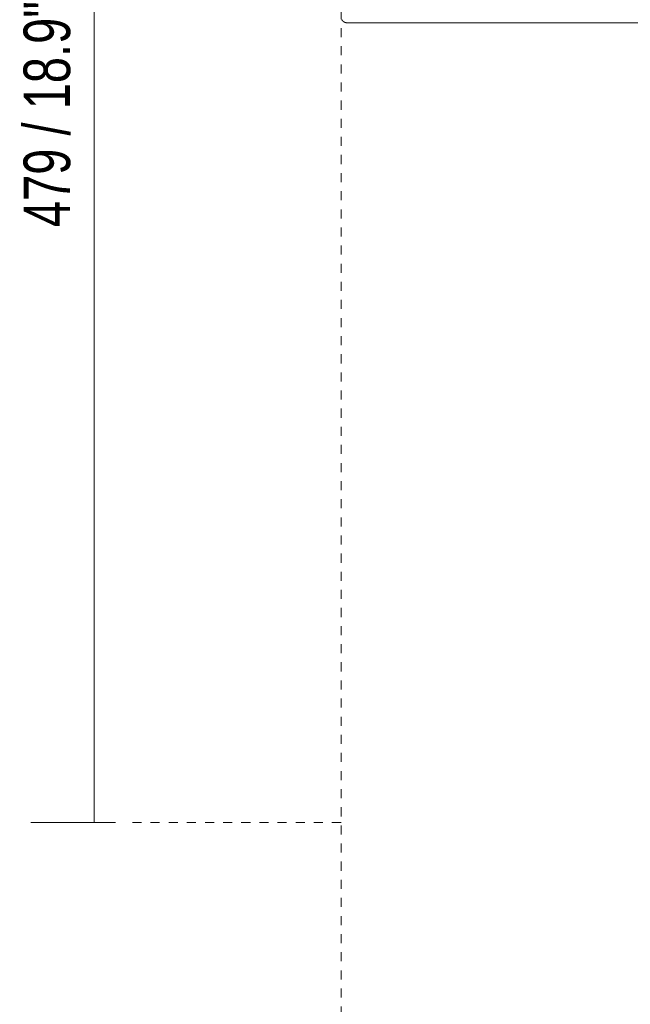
# Model space of a CAD drawing. Header units: millimetres. Extents: x -3269 to -1326, y 696 to 6709.
# Tile 2 of 11: x -1982 to -1780, y 980 to 1306. Entities that reach past the tile are written whole.
import ezdxf

# ---------------------------------------------------------------- set-up
doc = ezdxf.new("R2010")
doc.units = ezdxf.units.MM
doc.linetypes.add('Dash', pattern=[6, 3, -3])
doc.layers.add('A-ANNO-DIMS', color=7, linetype='Dash', lineweight=9, true_color=0xd2d2d2)
doc.layers.add('A-ANNO-DIMS-7', color=7, linetype='Continuous', lineweight=9)
doc.layers.add('E-LITE-EQPM', color=7, linetype='Continuous', lineweight=20)
doc.styles.add('Arial Narrow', font='ARIALN.TTF', dxfattribs={"height": 15.4})
doc.dimstyles.new('FARO_-_2_2mm_Arial_Narrow_mm_Inch_Left', dxfattribs={"dimscale": 304.8, "dimtxt": 15.760837, "dimasz": 0, "dimexe": 0.068898, "dimexo": 0.0625, "dimgap": 0.011483, "dimtad": 1, "dimdec": 0, "dimzin": 0, "dimdsep": 46, "dimtxsty": 'Arial Narrow', "dimblk1": 'NONE', "dimblk2": 'NONE', "dimsah": 1, "dimcen": 0.09, "dimadec": 0, "dimazin": 0, "dimtfac": 1, "dimtdec": 4, "dimtix": 1, "dimtmove": 0, "dimatfit": 3, "dimfxl": 0.022966, "dimfxlon": 1, "dimtvp": 1, "dimtolj": 1, "dimtzin": 0, "dimarcsym": 2})

# ---------------------------------------------------------------- blocks, each defined once
blk = doc.blocks.new('29307 - 29307 LINDA White table lamp-433246-Frontal_PDF')
at = {"layer": 'E-LITE-EQPM'}
blk.add_line((-3204.13, 1305.28), (-3204.17, 1305.28), dxfattribs=at)
at = {"layer": 'E-LITE-EQPM', "flags": 128}
for points in [[(-3267.32, 1305.28), (-3267.4, 1305.28), (-3267.48, 1305.29), (-3267.56, 1305.3), (-3267.64, 1305.31), (-3267.72, 1305.32), (-3267.79, 1305.34), (-3267.87, 1305.36), (-3267.95, 1305.38), (-3268.02, 1305.41), (-3268.1, 1305.44), (-3268.17, 1305.47), (-3268.24, 1305.51), (-3268.31, 1305.55), (-3268.38, 1305.59), (-3268.45, 1305.63), (-3268.51, 1305.68), (-3268.58, 1305.73), (-3268.64, 1305.78), (-3268.7, 1305.83), (-3268.75, 1305.89), (-3268.81, 1305.95), (-3268.86, 1306.01), (-3268.91, 1306.07), (-3268.96, 1306.14), (-3269, 1306.2), (-3269.04, 1306.27), (-3269.08, 1306.34)], [(-3267.32, 1305.28), (-3267.16, 1305.28), (-3266.68, 1305.28), (-3265.89, 1305.28), (-3264.79, 1305.28), (-3263.37, 1305.28), (-3261.64, 1305.28), (-3259.61, 1305.28), (-3257.27, 1305.28), (-3254.63, 1305.28), (-3251.69, 1305.28), (-3248.46, 1305.28), (-3244.94, 1305.28), (-3241.15, 1305.28), (-3237.07, 1305.28), (-3232.73, 1305.28), (-3228.13, 1305.28), (-3223.28, 1305.28), (-3218.18, 1305.28), (-3212.84, 1305.28), (-3207.27, 1305.28), (-3201.48, 1305.28), (-3195.47, 1305.28), (-3189.27, 1305.28), (-3182.88, 1305.28), (-3176.3, 1305.28), (-3169.55, 1305.28)], [(-3265.48, 1305.28), (-3266.3, 1305.28), (-3266.94, 1305.28), (-3267.27, 1305.28), (-3267.32, 1305.28)], [(-3263.02, 1305.28), (-3264.06, 1305.28), (-3265.1, 1305.28)], [(-3194.91, 1305.28), (-3198.26, 1305.28), (-3199.76, 1305.28)]]:
    blk.add_lwpolyline(points, dxfattribs=at)
blk = doc.blocks.new('DIMBLOCK6-Frontal_PDF')
at = {"layer": 'A-ANNO-DIMS-7', "color": 251, "true_color": 0x5b5b5b, "transparency": 16777216}
for p, q in [((-1950.22, 1519.43), (-1978.22, 1519.43)), ((-1957.22, 1519.43), (-1957.22, 1040.5)), ((-1957.22, 1519.43), (-1950.22, 1519.43)), ((-1950.22, 1040.5), (-1978.22, 1040.5)), ((-1957.22, 1040.5), (-1950.22, 1040.5))]:
    blk.add_line(p, q, dxfattribs=at)
at = {"layer": 'A-ANNO-DIMS-7', "color": 0, "transparency": 16777216, "insert": (-1980.63, 1237.56), "char_height": 15.4, "width": 101.77, "attachment_point": 1, "rotation": 90, "line_spacing_factor": 0.974696, "style": 'Arial Narrow'}
blk.add_mtext('479 / 18.9"', dxfattribs=at)
blk = doc.blocks.new('_None')

msp = doc.modelspace()

# ---------------------------------------------------------------- linework, layer by layer
at = {"layer": 'A-ANNO-DIMS'}
for p, q in [((-1875.6, 1315.5), (-1875.6, 695.5)), ((-1875.6, 1040.5), (-1945.59, 1040.5))]:
    msp.add_line(p, q, dxfattribs=at)

# ---------------------------------------------------------------- block references
at = {"layer": 'E-LITE-EQPM'}
msp.add_blockref('29307 - 29307 LINDA White table lamp-433246-Frontal_PDF', (1393.72, 0), dxfattribs=at)

# ---------------------------------------------------------------- dimensions: what is measured, and where the dimension line sits
at = {"layer": 'A-ANNO-DIMS', "color": 251, "linetype": 'Continuous', "true_color": 0x5b5b5b}
dim = msp.add_linear_dim(base=(-1957.22, 1040.5), p1=(-1950.22, 1519.43), p2=(-1950.22, 1040.5), angle=90, dimstyle='FARO_-_2_2mm_Arial_Narrow_mm_Inch_Left', override={"dimpost": '<>', "dimfxl": 478.927882}, dxfattribs=at)
dim.commit()
dim.dimension.update_dxf_attribs({"geometry": 'DIMBLOCK6-Frontal_PDF', "text_midpoint": (-1970.69, 1279.96)})

doc.saveas('drawing.dxf')
